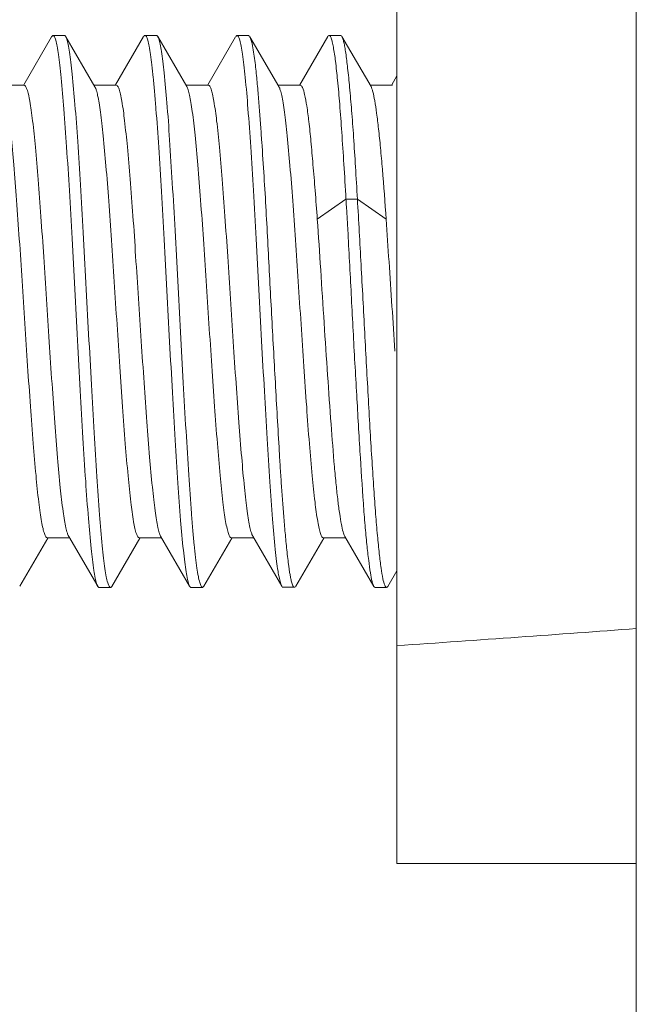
# Model space of a CAD drawing. Header units: centimetres. Extents: x -30 to 30, y -51 to 55.
# Tile 52 of 78: x 4.014 to 4.238, y 3.876 to 4.233. Entities that reach past the tile are written whole.
import ezdxf

# ---------------------------------------------------------------- set-up
doc = ezdxf.new("R2010")
doc.units = ezdxf.units.CM
doc.header["$MEASUREMENT"] = 0
doc.layers.add('06___PRT_ALL_SURFS', color=7, linetype='Continuous')

msp = doc.modelspace()

# ---------------------------------------------------------------- linework, layer by layer
at = {"layer": '06___PRT_ALL_SURFS', "lineweight": 9}
for points in [[(4.23764, 3.35256), (4.23764, 3.35256), (4.23764, 4.34364), (4.23764, 4.34364)], [(4.15098, 4.32697), (4.15098, 4.32697), (4.15098, 3.92697), (4.15098, 3.92697)], [(4.03058, 4.22691), (4.03058, 4.22691), (4.02642, 4.22691), (4.02642, 4.22691)], [(4.06389, 4.22698), (4.06389, 4.22698), (4.05972, 4.22698), (4.05972, 4.22698)], [(4.09723, 4.22689), (4.09723, 4.22689), (4.09306, 4.22689), (4.09306, 4.22689)], [(4.13058, 4.22696), (4.13058, 4.22696), (4.12642, 4.22696), (4.12642, 4.22696)], [(4.02592, 4.22648), (4.02592, 4.22648), (4.0158, 4.20906), (4.0158, 4.20906)], [(4.04158, 4.2084), (4.04158, 4.2084), (4.03107, 4.22649), (4.03107, 4.22649)], [(4.05925, 4.22657), (4.05925, 4.22657), (4.0491, 4.20907), (4.0491, 4.20907)], [(4.07487, 4.20846), (4.07487, 4.20846), (4.06436, 4.22656), (4.06436, 4.22656)], [(4.09256, 4.22646), (4.09256, 4.22646), (4.08246, 4.20906), (4.08246, 4.20906)], [(4.10821, 4.20841), (4.10821, 4.20841), (4.09772, 4.22646), (4.09772, 4.22646)], [(4.12593, 4.22654), (4.12593, 4.22654), (4.11578, 4.20906), (4.11578, 4.20906)], [(4.14158, 4.20843), (4.14158, 4.20843), (4.13106, 4.22655), (4.13106, 4.22655)], [(4.15098, 4.2123), (4.15098, 4.2123), (4.1491, 4.20907), (4.1491, 4.20907)], [(4.00792, 4.20894), (4.00792, 4.20894), (4.016, 4.20894), (4.016, 4.20894)], [(4.04126, 4.20894), (4.04126, 4.20894), (4.04932, 4.20894), (4.04932, 4.20894)], [(4.07459, 4.20894), (4.07459, 4.20894), (4.08268, 4.20894), (4.08268, 4.20894)], [(4.1079, 4.20894), (4.1079, 4.20894), (4.11598, 4.20894), (4.11598, 4.20894)], [(4.14128, 4.20894), (4.14128, 4.20894), (4.14933, 4.20894), (4.14933, 4.20894)], [(4.12212, 4.16036), (4.12212, 4.16036), (4.1325, 4.16768), (4.1325, 4.16768)], [(4.13252, 4.16768), (4.13252, 4.16768), (4.13665, 4.16768), (4.13665, 4.16768)], [(4.13666, 4.16769), (4.13666, 4.16769), (4.14706, 4.16036), (4.14706, 4.16036)], [(4.1481, 4.14498), (4.14776, 4.15011), (4.14742, 4.15524), (4.14706, 4.16036)], [(4.15024, 4.11261), (4.14954, 4.1234), (4.14883, 4.1342), (4.1481, 4.14498)], [(4.01438, 4.02744), (4.01438, 4.02744), (4.0245, 4.04489), (4.0245, 4.04489)], [(4.0243, 4.045), (4.0243, 4.045), (4.03238, 4.045), (4.03238, 4.045)], [(4.0321, 4.04548), (4.0321, 4.04548), (4.0426, 4.0274), (4.0426, 4.0274)], [(4.05764, 4.045), (4.05764, 4.045), (4.0657, 4.045), (4.0657, 4.045)], [(4.06538, 4.04554), (4.06538, 4.04554), (4.0759, 4.02744), (4.0759, 4.02744)], [(4.08104, 4.02744), (4.08104, 4.02744), (4.09117, 4.04489), (4.09117, 4.04489)], [(4.09096, 4.045), (4.09096, 4.045), (4.09906, 4.045), (4.09906, 4.045)], [(4.09877, 4.04551), (4.09877, 4.04551), (4.10925, 4.02747), (4.10925, 4.02747)], [(4.12429, 4.045), (4.12429, 4.045), (4.13236, 4.045), (4.13236, 4.045)], [(4.13208, 4.04549), (4.13208, 4.04549), (4.14259, 4.02737), (4.14259, 4.02737)], [(4.04772, 4.02738), (4.04772, 4.02738), (4.05787, 4.04488), (4.05787, 4.04488)], [(4.1144, 4.02746), (4.1144, 4.02746), (4.12452, 4.04488), (4.12452, 4.04488)], [(4.1477, 4.02738), (4.1477, 4.02738), (4.15098, 4.03303), (4.15098, 4.03303)], [(4.04308, 4.02698), (4.04308, 4.02698), (4.04725, 4.02698), (4.04725, 4.02698)], [(4.07638, 4.02702), (4.07638, 4.02702), (4.08054, 4.02702), (4.08054, 4.02702)], [(4.10974, 4.02704), (4.10974, 4.02704), (4.11391, 4.02704), (4.11391, 4.02704)], [(4.14306, 4.02696), (4.14306, 4.02696), (4.14723, 4.02696), (4.14723, 4.02696)], [(4.15098, 4.00589), (4.18063, 4.00793), (4.20952, 4.01), (4.23765, 4.0121)], [(4.23764, 3.92697), (4.23764, 3.92697), (4.15098, 3.92697), (4.15098, 3.92697)]]:
    msp.add_open_spline(points, degree=3, dxfattribs=at)
for points, knots in [([(4.02642, 4.22692), (4.02638, 4.22692), (4.02634, 4.22692), (4.0263, 4.2269), (4.02613, 4.22683), (4.02602, 4.22666), (4.02592, 4.2265)], [0, 0, 0, 0, 0.5, 0.5, 0.5, 1, 1, 1, 1]), ([(4.0422, 4.02838), (4.04199, 4.02903), (4.04184, 4.02969), (4.0417, 4.03035), (4.04152, 4.03128), (4.04136, 4.0322), (4.04121, 4.03314), (4.0408, 4.03576), (4.0405, 4.0384), (4.04022, 4.04105), (4.03985, 4.04468), (4.03953, 4.04832), (4.03924, 4.05195), (4.03888, 4.05646), (4.03856, 4.06098), (4.03825, 4.0655), (4.0379, 4.07072), (4.03758, 4.07593), (4.03727, 4.08115), (4.03692, 4.08688), (4.0366, 4.09261), (4.03628, 4.09834), (4.03594, 4.10439), (4.03562, 4.11044), (4.0353, 4.1165), (4.03496, 4.12268), (4.03464, 4.12886), (4.03431, 4.13505), (4.03398, 4.14114), (4.03366, 4.14724), (4.03332, 4.15334), (4.033, 4.15914), (4.03268, 4.16493), (4.03234, 4.17073), (4.03202, 4.17601), (4.0317, 4.1813), (4.03135, 4.18658), (4.03105, 4.19116), (4.03072, 4.19576), (4.03036, 4.20034), (4.03007, 4.2041), (4.02976, 4.20786), (4.02938, 4.21162), (4.02923, 4.21315), (4.02906, 4.21468), (4.02888, 4.2162), (4.02874, 4.21748), (4.02858, 4.21876), (4.0284, 4.22003), (4.02825, 4.22104), (4.02809, 4.22205), (4.0279, 4.22305), (4.02776, 4.22377), (4.02762, 4.22449), (4.02741, 4.22521), (4.02734, 4.22546), (4.02725, 4.22572), (4.02716, 4.22596), (4.0271, 4.22614), (4.02702, 4.22631), (4.02692, 4.2265), (4.0268, 4.2267), (4.02664, 4.22692), (4.02642, 4.22692)], [0, 0, 0, 0, 0.047619, 0.047619, 0.047619, 0.095238, 0.095238, 0.095238, 0.142857, 0.142857, 0.142857, 0.190476, 0.190476, 0.190476, 0.238095, 0.238095, 0.238095, 0.285714, 0.285714, 0.285714, 0.333333, 0.333333, 0.333333, 0.380952, 0.380952, 0.380952, 0.428571, 0.428571, 0.428571, 0.47619, 0.47619, 0.47619, 0.52381, 0.52381, 0.52381, 0.571429, 0.571429, 0.571429, 0.619048, 0.619048, 0.619048, 0.666667, 0.666667, 0.666667, 0.714286, 0.714286, 0.714286, 0.761905, 0.761905, 0.761905, 0.809524, 0.809524, 0.809524, 0.857143, 0.857143, 0.857143, 0.904762, 0.904762, 0.904762, 0.952381, 0.952381, 0.952381, 1, 1, 1, 1]), ([(4.03055, 4.22691), (4.0306, 4.22691), (4.03064, 4.2269), (4.03068, 4.22688), (4.03085, 4.22682), (4.03096, 4.22665), (4.03106, 4.22649)], [0, 0, 0, 0, 0.5, 0.5, 0.5, 1, 1, 1, 1]), ([(4.05973, 4.22699), (4.05969, 4.22699), (4.05965, 4.22698), (4.05961, 4.22696), (4.05945, 4.2269), (4.05935, 4.22674), (4.05926, 4.22658)], [0, 0, 0, 0, 0.5, 0.5, 0.5, 1, 1, 1, 1]), ([(4.07561, 4.02809), (4.0754, 4.02868), (4.07524, 4.0293), (4.07511, 4.02992), (4.07492, 4.03082), (4.07476, 4.03172), (4.07462, 4.03262), (4.07443, 4.0338), (4.07427, 4.03498), (4.07412, 4.03616), (4.07394, 4.0376), (4.07378, 4.03904), (4.07362, 4.04048), (4.07324, 4.04408), (4.07292, 4.04769), (4.07263, 4.0513), (4.07227, 4.05576), (4.07194, 4.06024), (4.07164, 4.06471), (4.07128, 4.06992), (4.07096, 4.07514), (4.07064, 4.08034), (4.0703, 4.08611), (4.06997, 4.09187), (4.06965, 4.09764), (4.06932, 4.10374), (4.06898, 4.10984), (4.06866, 4.11594), (4.06833, 4.12216), (4.068, 4.12838), (4.06767, 4.1346), (4.06734, 4.14073), (4.06701, 4.14686), (4.06668, 4.15298), (4.06636, 4.15881), (4.06602, 4.16464), (4.06568, 4.17047), (4.06537, 4.1758), (4.06504, 4.18114), (4.06469, 4.18648), (4.06438, 4.19112), (4.06406, 4.19577), (4.0637, 4.20042), (4.06354, 4.20242), (4.06338, 4.20442), (4.0632, 4.20642), (4.06305, 4.20819), (4.06288, 4.20996), (4.0627, 4.21172), (4.06255, 4.21324), (4.06239, 4.21476), (4.06221, 4.21628), (4.06206, 4.21754), (4.0619, 4.2188), (4.06171, 4.22006), (4.06156, 4.22106), (4.0614, 4.22206), (4.06122, 4.22305), (4.06108, 4.22378), (4.06093, 4.2245), (4.06072, 4.22522), (4.06064, 4.22548), (4.06056, 4.22574), (4.06047, 4.22599), (4.0604, 4.22618), (4.06033, 4.22635), (4.06022, 4.22654), (4.06011, 4.22676), (4.05995, 4.22699), (4.05973, 4.22699)], [0, 0, 0, 0, 0.043478, 0.043478, 0.043478, 0.086957, 0.086957, 0.086957, 0.130435, 0.130435, 0.130435, 0.173913, 0.173913, 0.173913, 0.217391, 0.217391, 0.217391, 0.26087, 0.26087, 0.26087, 0.304348, 0.304348, 0.304348, 0.347826, 0.347826, 0.347826, 0.391304, 0.391304, 0.391304, 0.434783, 0.434783, 0.434783, 0.478261, 0.478261, 0.478261, 0.521739, 0.521739, 0.521739, 0.565217, 0.565217, 0.565217, 0.608696, 0.608696, 0.608696, 0.652174, 0.652174, 0.652174, 0.695652, 0.695652, 0.695652, 0.73913, 0.73913, 0.73913, 0.782609, 0.782609, 0.782609, 0.826087, 0.826087, 0.826087, 0.869565, 0.869565, 0.869565, 0.913043, 0.913043, 0.913043, 0.956522, 0.956522, 0.956522, 1, 1, 1, 1]), ([(4.06388, 4.22698), (4.06392, 4.22698), (4.06396, 4.22696), (4.064, 4.22695), (4.06416, 4.22688), (4.06426, 4.22672), (4.06435, 4.22656)], [0, 0, 0, 0, 0.5, 0.5, 0.5, 1, 1, 1, 1]), ([(4.09307, 4.2269), (4.09302, 4.2269), (4.09298, 4.22689), (4.09294, 4.22688), (4.09278, 4.2268), (4.09266, 4.22663), (4.09257, 4.22648)], [0, 0, 0, 0, 0.5, 0.5, 0.5, 1, 1, 1, 1]), ([(4.1089, 4.02831), (4.10869, 4.02892), (4.10854, 4.02956), (4.1084, 4.03019), (4.10821, 4.0311), (4.10805, 4.032), (4.1079, 4.03291), (4.10772, 4.03408), (4.10756, 4.03526), (4.10741, 4.03644), (4.10723, 4.03788), (4.10707, 4.03933), (4.10692, 4.04078), (4.10654, 4.04442), (4.10622, 4.04807), (4.10593, 4.05172), (4.10556, 4.05623), (4.10524, 4.06074), (4.10494, 4.06525), (4.10458, 4.07046), (4.10426, 4.07567), (4.10395, 4.08088), (4.1036, 4.08662), (4.10328, 4.09235), (4.10296, 4.09809), (4.10262, 4.10417), (4.1023, 4.11025), (4.10197, 4.11634), (4.10164, 4.12254), (4.10131, 4.12876), (4.10098, 4.13496), (4.10066, 4.14108), (4.10033, 4.1472), (4.09999, 4.15332), (4.09967, 4.15912), (4.09934, 4.16493), (4.099, 4.17074), (4.09869, 4.17602), (4.09836, 4.18131), (4.09802, 4.1866), (4.09771, 4.19122), (4.09738, 4.19582), (4.09702, 4.20044), (4.09673, 4.20422), (4.09641, 4.208), (4.09604, 4.21177), (4.09588, 4.2133), (4.09572, 4.21483), (4.09554, 4.21636), (4.09539, 4.21762), (4.09523, 4.21888), (4.09504, 4.22014), (4.0949, 4.22114), (4.09474, 4.22212), (4.09455, 4.2231), (4.09442, 4.2238), (4.09426, 4.22451), (4.09406, 4.22521), (4.09398, 4.22546), (4.0939, 4.22571), (4.09381, 4.22595), (4.09374, 4.22613), (4.09367, 4.2263), (4.09356, 4.22648), (4.09344, 4.22668), (4.09328, 4.2269), (4.09307, 4.2269)], [0, 0, 0, 0, 0.045455, 0.045455, 0.045455, 0.090909, 0.090909, 0.090909, 0.136364, 0.136364, 0.136364, 0.181818, 0.181818, 0.181818, 0.227273, 0.227273, 0.227273, 0.272727, 0.272727, 0.272727, 0.318182, 0.318182, 0.318182, 0.363636, 0.363636, 0.363636, 0.409091, 0.409091, 0.409091, 0.454545, 0.454545, 0.454545, 0.5, 0.5, 0.5, 0.545455, 0.545455, 0.545455, 0.590909, 0.590909, 0.590909, 0.636364, 0.636364, 0.636364, 0.681818, 0.681818, 0.681818, 0.727273, 0.727273, 0.727273, 0.772727, 0.772727, 0.772727, 0.818182, 0.818182, 0.818182, 0.863636, 0.863636, 0.863636, 0.909091, 0.909091, 0.909091, 0.954545, 0.954545, 0.954545, 1, 1, 1, 1]), ([(4.09719, 4.22689), (4.09723, 4.22689), (4.09727, 4.22688), (4.09731, 4.22686), (4.09748, 4.22679), (4.0976, 4.22662), (4.09769, 4.22646)], [0, 0, 0, 0, 0.5, 0.5, 0.5, 1, 1, 1, 1]), ([(4.12642, 4.22697), (4.12638, 4.22697), (4.12634, 4.22696), (4.1263, 4.22694), (4.12614, 4.22688), (4.12603, 4.2267), (4.12594, 4.22655)], [0, 0, 0, 0, 0.5, 0.5, 0.5, 1, 1, 1, 1]), ([(4.13252, 4.16768), (4.13227, 4.1719), (4.13202, 4.17612), (4.13176, 4.18034), (4.13151, 4.18419), (4.13126, 4.18804), (4.13099, 4.19189), (4.13076, 4.19528), (4.1305, 4.19867), (4.13023, 4.20206), (4.13, 4.20494), (4.12975, 4.20782), (4.12947, 4.2107), (4.12924, 4.21302), (4.129, 4.21533), (4.12871, 4.21764), (4.1285, 4.21936), (4.12826, 4.22107), (4.12794, 4.22276), (4.12783, 4.22338), (4.12771, 4.22399), (4.12756, 4.2246), (4.12746, 4.22504), (4.12734, 4.22548), (4.12718, 4.22592), (4.12713, 4.22608), (4.12706, 4.22623), (4.127, 4.22638), (4.12694, 4.22649), (4.12688, 4.2266), (4.1268, 4.22671), (4.12671, 4.22684), (4.12658, 4.22697), (4.12642, 4.22697)], [0, 0, 0, 0, 0.090909, 0.090909, 0.090909, 0.181818, 0.181818, 0.181818, 0.272727, 0.272727, 0.272727, 0.363636, 0.363636, 0.363636, 0.454545, 0.454545, 0.454545, 0.545455, 0.545455, 0.545455, 0.636364, 0.636364, 0.636364, 0.727273, 0.727273, 0.727273, 0.818182, 0.818182, 0.818182, 0.909091, 0.909091, 0.909091, 1, 1, 1, 1]), ([(4.13057, 4.22696), (4.13062, 4.22696), (4.13066, 4.22695), (4.1307, 4.22694), (4.13086, 4.22687), (4.13097, 4.2267), (4.13106, 4.22655)], [0, 0, 0, 0, 0.5, 0.5, 0.5, 1, 1, 1, 1]), ([(4.03106, 4.22649), (4.03109, 4.22644), (4.03112, 4.22638), (4.03114, 4.22632), (4.03126, 4.22611), (4.03134, 4.22588), (4.03142, 4.22566)], [0, 0, 0, 0, 0.5, 0.5, 0.5, 1, 1, 1, 1]), ([(4.03142, 4.22566), (4.03164, 4.22503), (4.03178, 4.22438), (4.03192, 4.22374), (4.03211, 4.22281), (4.03226, 4.22188), (4.0324, 4.22094), (4.03258, 4.21974), (4.03274, 4.21853), (4.03288, 4.21732), (4.03306, 4.21586), (4.03322, 4.2144), (4.03337, 4.21293), (4.03374, 4.20929), (4.03406, 4.20564), (4.03436, 4.202), (4.03473, 4.1975), (4.03506, 4.193), (4.03538, 4.18851), (4.03574, 4.18328), (4.03606, 4.17806), (4.03636, 4.17284), (4.0367, 4.16708), (4.03701, 4.16132), (4.03732, 4.15556), (4.03765, 4.14948), (4.03798, 4.14339), (4.03831, 4.13731), (4.03865, 4.13111), (4.039, 4.12491), (4.03933, 4.11871), (4.03966, 4.1126), (4.03999, 4.1065), (4.04032, 4.10039), (4.04063, 4.0946), (4.04094, 4.0888), (4.04128, 4.08302), (4.04158, 4.07772), (4.04191, 4.07243), (4.04227, 4.06714), (4.04258, 4.06252), (4.04292, 4.0579), (4.04328, 4.0533), (4.04358, 4.04954), (4.0439, 4.0458), (4.04428, 4.04205), (4.04442, 4.04054), (4.04458, 4.03904), (4.04475, 4.03754), (4.0449, 4.03629), (4.04506, 4.03504), (4.04524, 4.0338), (4.04538, 4.03281), (4.04554, 4.03183), (4.04572, 4.03085), (4.04586, 4.03014), (4.04602, 4.02942), (4.04622, 4.02872), (4.0463, 4.02846), (4.04638, 4.0282), (4.04648, 4.02796), (4.04655, 4.02778), (4.04662, 4.02761), (4.04673, 4.02742), (4.04685, 4.02721), (4.04702, 4.02698), (4.04724, 4.02698)], [0, 0, 0, 0, 0.045455, 0.045455, 0.045455, 0.090909, 0.090909, 0.090909, 0.136364, 0.136364, 0.136364, 0.181818, 0.181818, 0.181818, 0.227273, 0.227273, 0.227273, 0.272727, 0.272727, 0.272727, 0.318182, 0.318182, 0.318182, 0.363636, 0.363636, 0.363636, 0.409091, 0.409091, 0.409091, 0.454545, 0.454545, 0.454545, 0.5, 0.5, 0.5, 0.545455, 0.545455, 0.545455, 0.590909, 0.590909, 0.590909, 0.636364, 0.636364, 0.636364, 0.681818, 0.681818, 0.681818, 0.727273, 0.727273, 0.727273, 0.772727, 0.772727, 0.772727, 0.818182, 0.818182, 0.818182, 0.863636, 0.863636, 0.863636, 0.909091, 0.909091, 0.909091, 0.954545, 0.954545, 0.954545, 1, 1, 1, 1]), ([(4.06435, 4.22656), (4.06438, 4.22651), (4.06441, 4.22646), (4.06444, 4.2264), (4.06454, 4.22619), (4.06462, 4.22597), (4.06469, 4.22574)], [0, 0, 0, 0, 0.5, 0.5, 0.5, 1, 1, 1, 1]), ([(4.06469, 4.22574), (4.06489, 4.22513), (4.06504, 4.2245), (4.06517, 4.22386), (4.06536, 4.22297), (4.06552, 4.22206), (4.06566, 4.22116), (4.06585, 4.22), (4.06601, 4.21883), (4.06616, 4.21766), (4.06635, 4.21624), (4.06652, 4.21481), (4.06667, 4.21338), (4.06706, 4.2098), (4.06739, 4.2062), (4.06768, 4.2026), (4.06804, 4.19812), (4.06835, 4.19362), (4.06865, 4.18913), (4.06899, 4.18392), (4.06931, 4.17872), (4.06962, 4.17351), (4.06996, 4.16778), (4.0703, 4.16205), (4.07063, 4.15632), (4.07098, 4.15025), (4.07132, 4.14418), (4.07164, 4.1381), (4.07197, 4.1319), (4.07228, 4.12569), (4.0726, 4.11949), (4.07292, 4.11337), (4.07324, 4.10726), (4.07358, 4.10114), (4.0739, 4.09531), (4.07424, 4.08949), (4.07459, 4.08366), (4.07491, 4.07834), (4.07525, 4.07301), (4.0756, 4.06769), (4.0759, 4.06306), (4.07621, 4.05844), (4.07656, 4.05382), (4.07672, 4.05182), (4.07688, 4.04982), (4.07704, 4.04782), (4.0772, 4.04604), (4.07736, 4.04426), (4.07754, 4.04249), (4.07769, 4.04095), (4.07786, 4.03941), (4.07804, 4.03788), (4.07819, 4.03659), (4.07836, 4.0353), (4.07854, 4.03402), (4.0787, 4.033), (4.07886, 4.03198), (4.07906, 4.03097), (4.0792, 4.03023), (4.07935, 4.0295), (4.07956, 4.02877), (4.07963, 4.02851), (4.07971, 4.02824), (4.0798, 4.028), (4.07987, 4.02782), (4.07994, 4.02764), (4.08004, 4.02746), (4.08016, 4.02725), (4.0803, 4.02702), (4.08052, 4.02702)], [0, 0, 0, 0, 0.043478, 0.043478, 0.043478, 0.086957, 0.086957, 0.086957, 0.130435, 0.130435, 0.130435, 0.173913, 0.173913, 0.173913, 0.217391, 0.217391, 0.217391, 0.26087, 0.26087, 0.26087, 0.304348, 0.304348, 0.304348, 0.347826, 0.347826, 0.347826, 0.391304, 0.391304, 0.391304, 0.434783, 0.434783, 0.434783, 0.478261, 0.478261, 0.478261, 0.521739, 0.521739, 0.521739, 0.565217, 0.565217, 0.565217, 0.608696, 0.608696, 0.608696, 0.652174, 0.652174, 0.652174, 0.695652, 0.695652, 0.695652, 0.73913, 0.73913, 0.73913, 0.782609, 0.782609, 0.782609, 0.826087, 0.826087, 0.826087, 0.869565, 0.869565, 0.869565, 0.913043, 0.913043, 0.913043, 0.956522, 0.956522, 0.956522, 1, 1, 1, 1]), ([(4.09769, 4.22646), (4.09772, 4.2264), (4.09776, 4.22634), (4.09779, 4.22627), (4.09791, 4.22602), (4.098, 4.22576), (4.09809, 4.2255)], [0, 0, 0, 0, 0.5, 0.5, 0.5, 1, 1, 1, 1]), ([(4.09809, 4.2255), (4.09842, 4.22452), (4.09863, 4.2235), (4.09882, 4.22248), (4.099, 4.22145), (4.09916, 4.22042), (4.09931, 4.2194), (4.0996, 4.21734), (4.09983, 4.21527), (4.10004, 4.2132), (4.10024, 4.21114), (4.10043, 4.20907), (4.10061, 4.207), (4.10079, 4.20493), (4.10096, 4.20286), (4.10112, 4.20078), (4.10128, 4.19871), (4.10143, 4.19664), (4.10158, 4.19456), (4.10174, 4.1925), (4.10188, 4.19042), (4.10202, 4.18835), (4.10231, 4.1842), (4.10258, 4.18006), (4.10284, 4.1759), (4.1031, 4.17176), (4.10335, 4.16761), (4.10358, 4.16346), (4.10382, 4.15931), (4.10404, 4.15516), (4.10426, 4.15101), (4.10448, 4.14686), (4.10469, 4.14271), (4.10491, 4.13856), (4.10513, 4.1344), (4.10535, 4.13026), (4.10557, 4.1261), (4.1058, 4.12196), (4.10602, 4.1178), (4.10625, 4.11366), (4.10648, 4.1095), (4.10671, 4.10536), (4.10694, 4.1012), (4.10718, 4.09706), (4.10741, 4.0929), (4.10764, 4.08876), (4.10788, 4.08461), (4.10811, 4.08046), (4.10836, 4.07631), (4.10848, 4.07424), (4.10861, 4.07216), (4.10874, 4.07008), (4.10888, 4.06801), (4.10901, 4.06594), (4.10915, 4.06386), (4.10929, 4.06179), (4.10944, 4.05972), (4.1096, 4.05764), (4.10975, 4.05558), (4.10991, 4.0535), (4.11008, 4.05143), (4.11017, 4.0504), (4.11026, 4.04936), (4.11035, 4.04832), (4.11044, 4.04729), (4.11053, 4.04626), (4.11063, 4.04522), (4.11073, 4.04419), (4.11083, 4.04315), (4.11094, 4.04212), (4.11104, 4.04108), (4.11115, 4.04005), (4.11126, 4.03902), (4.11138, 4.03799), (4.1115, 4.03696), (4.11163, 4.03592), (4.1117, 4.03541), (4.11176, 4.0349), (4.11184, 4.03438), (4.11191, 4.03386), (4.11198, 4.03335), (4.11206, 4.03284), (4.11214, 4.03232), (4.11222, 4.03181), (4.11232, 4.0313), (4.11241, 4.03079), (4.11251, 4.03028), (4.11262, 4.02977), (4.11268, 4.02952), (4.11274, 4.02926), (4.11281, 4.02902), (4.11288, 4.02876), (4.11295, 4.02851), (4.11303, 4.02827), (4.11311, 4.02803), (4.1132, 4.0278), (4.11333, 4.02755), (4.11346, 4.0273), (4.11363, 4.02704), (4.11388, 4.02704)], [0, 0, 0, 0, 0.030303, 0.030303, 0.030303, 0.060606, 0.060606, 0.060606, 0.090909, 0.090909, 0.090909, 0.121212, 0.121212, 0.121212, 0.151515, 0.151515, 0.151515, 0.181818, 0.181818, 0.181818, 0.212121, 0.212121, 0.212121, 0.242424, 0.242424, 0.242424, 0.272727, 0.272727, 0.272727, 0.30303, 0.30303, 0.30303, 0.333333, 0.333333, 0.333333, 0.363636, 0.363636, 0.363636, 0.393939, 0.393939, 0.393939, 0.424242, 0.424242, 0.424242, 0.454545, 0.454545, 0.454545, 0.484848, 0.484848, 0.484848, 0.515152, 0.515152, 0.515152, 0.545455, 0.545455, 0.545455, 0.575758, 0.575758, 0.575758, 0.606061, 0.606061, 0.606061, 0.636364, 0.636364, 0.636364, 0.666667, 0.666667, 0.666667, 0.69697, 0.69697, 0.69697, 0.727273, 0.727273, 0.727273, 0.757576, 0.757576, 0.757576, 0.787879, 0.787879, 0.787879, 0.818182, 0.818182, 0.818182, 0.848485, 0.848485, 0.848485, 0.878788, 0.878788, 0.878788, 0.909091, 0.909091, 0.909091, 0.939394, 0.939394, 0.939394, 0.969697, 0.969697, 0.969697, 1, 1, 1, 1]), ([(4.13106, 4.22655), (4.13121, 4.22629), (4.13131, 4.226), (4.1314, 4.22572), (4.13154, 4.2253), (4.13165, 4.22487), (4.13175, 4.22444), (4.13188, 4.22387), (4.13199, 4.2233), (4.13209, 4.22272), (4.13221, 4.22202), (4.13232, 4.2213), (4.13243, 4.2206), (4.1327, 4.21878), (4.13292, 4.21696), (4.13312, 4.21514), (4.13338, 4.21282), (4.13361, 4.2105), (4.13383, 4.20818), (4.13409, 4.2054), (4.13433, 4.20262), (4.13456, 4.19983), (4.13481, 4.19662), (4.13505, 4.1934), (4.13527, 4.19018), (4.13552, 4.18658), (4.13574, 4.18298), (4.13596, 4.17938), (4.13619, 4.17548), (4.13642, 4.17158), (4.13664, 4.16768)], [0, 0, 0, 0, 0.1, 0.1, 0.1, 0.2, 0.2, 0.2, 0.3, 0.3, 0.3, 0.4, 0.4, 0.4, 0.5, 0.5, 0.5, 0.6, 0.6, 0.6, 0.7, 0.7, 0.7, 0.8, 0.8, 0.8, 0.9, 0.9, 0.9, 1, 1, 1, 1]), ([(4.0082, 4.20846), (4.00842, 4.20809), (4.00856, 4.20768), (4.00869, 4.20726), (4.00888, 4.20662), (4.00904, 4.20598), (4.00918, 4.20534), (4.00938, 4.20447), (4.00954, 4.20359), (4.00969, 4.20272), (4.00988, 4.20162), (4.01004, 4.20051), (4.0102, 4.19941), (4.01061, 4.19658), (4.01094, 4.19373), (4.01124, 4.19088), (4.01161, 4.18728), (4.01193, 4.18367), (4.01222, 4.18006), (4.01258, 4.17582), (4.0129, 4.17158), (4.01321, 4.16734), (4.01356, 4.16262), (4.0139, 4.1579), (4.01422, 4.15318), (4.01458, 4.14814), (4.01493, 4.14311), (4.01526, 4.13807), (4.0156, 4.1329), (4.01592, 4.12774), (4.01625, 4.12257), (4.01657, 4.11745), (4.01689, 4.11234), (4.01723, 4.10722), (4.01756, 4.10234), (4.0179, 4.09746), (4.01826, 4.09258), (4.01858, 4.08812), (4.01892, 4.08365), (4.01928, 4.07918), (4.01959, 4.07528), (4.01992, 4.07138), (4.02027, 4.06749), (4.02056, 4.0643), (4.02087, 4.0611), (4.02125, 4.05792), (4.0214, 4.05663), (4.02157, 4.05534), (4.02176, 4.05406), (4.02191, 4.05298), (4.02208, 4.05191), (4.02228, 4.05084), (4.02243, 4.04999), (4.0226, 4.04914), (4.0228, 4.0483), (4.02294, 4.04769), (4.0231, 4.04708), (4.02331, 4.04648), (4.02338, 4.04626), (4.02347, 4.04604), (4.02356, 4.04584), (4.02363, 4.04568), (4.0237, 4.04553), (4.02381, 4.04538), (4.02393, 4.0452), (4.0241, 4.04501), (4.0243, 4.045)], [0, 0, 0, 0, 0.045455, 0.045455, 0.045455, 0.090909, 0.090909, 0.090909, 0.136364, 0.136364, 0.136364, 0.181818, 0.181818, 0.181818, 0.227273, 0.227273, 0.227273, 0.272727, 0.272727, 0.272727, 0.318182, 0.318182, 0.318182, 0.363636, 0.363636, 0.363636, 0.409091, 0.409091, 0.409091, 0.454545, 0.454545, 0.454545, 0.5, 0.5, 0.5, 0.545455, 0.545455, 0.545455, 0.590909, 0.590909, 0.590909, 0.636364, 0.636364, 0.636364, 0.681818, 0.681818, 0.681818, 0.727273, 0.727273, 0.727273, 0.772727, 0.772727, 0.772727, 0.818182, 0.818182, 0.818182, 0.863636, 0.863636, 0.863636, 0.909091, 0.909091, 0.909091, 0.954545, 0.954545, 0.954545, 1, 1, 1, 1]), ([(4.0321, 4.04548), (4.03188, 4.04586), (4.03174, 4.04627), (4.03161, 4.04668), (4.03142, 4.04732), (4.03126, 4.04796), (4.03111, 4.04861), (4.03092, 4.04948), (4.03076, 4.05036), (4.0306, 4.05124), (4.03042, 4.05234), (4.03024, 4.05344), (4.03008, 4.05454), (4.02968, 4.05738), (4.02935, 4.06022), (4.02906, 4.06308), (4.02869, 4.06668), (4.02838, 4.07029), (4.02808, 4.0739), (4.02773, 4.07814), (4.0274, 4.08238), (4.02709, 4.08662), (4.02674, 4.09134), (4.02639, 4.09607), (4.02606, 4.10079), (4.0257, 4.10583), (4.02536, 4.11086), (4.02504, 4.1159), (4.0247, 4.12107), (4.02438, 4.12624), (4.02406, 4.13141), (4.02374, 4.13652), (4.02341, 4.14164), (4.02306, 4.14676), (4.02274, 4.15164), (4.02239, 4.15652), (4.02203, 4.16139), (4.0217, 4.16586), (4.02136, 4.17033), (4.02102, 4.1748), (4.0207, 4.1787), (4.02039, 4.18259), (4.02004, 4.18649), (4.01974, 4.18968), (4.01943, 4.19286), (4.01904, 4.19604), (4.01888, 4.19734), (4.01872, 4.19862), (4.01853, 4.19991), (4.01837, 4.20098), (4.0182, 4.20206), (4.01801, 4.20312), (4.01786, 4.20397), (4.01769, 4.20482), (4.0175, 4.20565), (4.01735, 4.20626), (4.0172, 4.20688), (4.01699, 4.20748), (4.01691, 4.20769), (4.01683, 4.20791), (4.01674, 4.20812), (4.01667, 4.20827), (4.0166, 4.20842), (4.01649, 4.20858), (4.01637, 4.20876), (4.0162, 4.20894), (4.016, 4.20894)], [0, 0, 0, 0, 0.045455, 0.045455, 0.045455, 0.090909, 0.090909, 0.090909, 0.136364, 0.136364, 0.136364, 0.181818, 0.181818, 0.181818, 0.227273, 0.227273, 0.227273, 0.272727, 0.272727, 0.272727, 0.318182, 0.318182, 0.318182, 0.363636, 0.363636, 0.363636, 0.409091, 0.409091, 0.409091, 0.454545, 0.454545, 0.454545, 0.5, 0.5, 0.5, 0.545455, 0.545455, 0.545455, 0.590909, 0.590909, 0.590909, 0.636364, 0.636364, 0.636364, 0.681818, 0.681818, 0.681818, 0.727273, 0.727273, 0.727273, 0.772727, 0.772727, 0.772727, 0.818182, 0.818182, 0.818182, 0.863636, 0.863636, 0.863636, 0.909091, 0.909091, 0.909091, 0.954545, 0.954545, 0.954545, 1, 1, 1, 1]), ([(4.04158, 4.2084), (4.04181, 4.208), (4.04196, 4.20757), (4.0421, 4.20714), (4.04229, 4.20649), (4.04245, 4.20583), (4.04259, 4.20517), (4.04278, 4.20428), (4.04294, 4.20339), (4.04308, 4.2025), (4.04326, 4.20138), (4.04342, 4.20027), (4.04357, 4.19915), (4.04374, 4.19782), (4.0439, 4.1965), (4.04406, 4.19516), (4.04424, 4.19363), (4.0444, 4.1921), (4.04456, 4.19056), (4.04494, 4.18695), (4.04528, 4.18333), (4.04559, 4.17971), (4.04596, 4.17547), (4.0463, 4.17122), (4.0466, 4.16698), (4.04695, 4.16226), (4.04726, 4.15753), (4.04758, 4.15281), (4.04791, 4.14778), (4.04824, 4.14275), (4.04858, 4.13772), (4.04892, 4.13257), (4.04927, 4.12742), (4.04961, 4.12226), (4.04995, 4.11716), (4.05028, 4.11206), (4.05062, 4.10696), (4.05094, 4.1021), (4.05125, 4.09724), (4.05159, 4.09237), (4.0519, 4.08792), (4.05223, 4.08347), (4.05259, 4.07902), (4.0529, 4.07514), (4.05324, 4.07126), (4.05362, 4.06738), (4.05393, 4.0642), (4.05426, 4.06103), (4.05463, 4.05786), (4.0549, 4.0555), (4.0552, 4.05315), (4.0556, 4.05081), (4.05575, 4.04996), (4.05591, 4.04912), (4.0561, 4.04829), (4.05624, 4.04768), (4.05639, 4.04707), (4.0566, 4.04647), (4.05668, 4.04626), (4.05677, 4.04604), (4.05686, 4.04583), (4.05694, 4.04568), (4.05701, 4.04552), (4.05712, 4.04538), (4.05725, 4.04519), (4.05743, 4.04501), (4.05764, 4.045)], [0, 0, 0, 0, 0.045455, 0.045455, 0.045455, 0.090909, 0.090909, 0.090909, 0.136364, 0.136364, 0.136364, 0.181818, 0.181818, 0.181818, 0.227273, 0.227273, 0.227273, 0.272727, 0.272727, 0.272727, 0.318182, 0.318182, 0.318182, 0.363636, 0.363636, 0.363636, 0.409091, 0.409091, 0.409091, 0.454545, 0.454545, 0.454545, 0.5, 0.5, 0.5, 0.545455, 0.545455, 0.545455, 0.590909, 0.590909, 0.590909, 0.636364, 0.636364, 0.636364, 0.681818, 0.681818, 0.681818, 0.727273, 0.727273, 0.727273, 0.772727, 0.772727, 0.772727, 0.818182, 0.818182, 0.818182, 0.863636, 0.863636, 0.863636, 0.909091, 0.909091, 0.909091, 0.954545, 0.954545, 0.954545, 1, 1, 1, 1]), ([(4.06538, 4.04554), (4.06515, 4.04594), (4.065, 4.04636), (4.06487, 4.0468), (4.06467, 4.04745), (4.06452, 4.0481), (4.06438, 4.04876), (4.06419, 4.04965), (4.06404, 4.05054), (4.06389, 4.05143), (4.06371, 4.05254), (4.06355, 4.05366), (4.0634, 4.05478), (4.06322, 4.0561), (4.06306, 4.05744), (4.0629, 4.05876), (4.06273, 4.0603), (4.06256, 4.06183), (4.0624, 4.06336), (4.06202, 4.06698), (4.06168, 4.0706), (4.06136, 4.07422), (4.061, 4.07846), (4.06067, 4.08271), (4.06036, 4.08696), (4.06002, 4.09168), (4.0597, 4.0964), (4.05939, 4.10113), (4.05906, 4.10616), (4.05872, 4.11119), (4.05838, 4.11622), (4.05804, 4.12138), (4.05769, 4.12653), (4.05735, 4.13169), (4.05701, 4.13679), (4.05668, 4.14189), (4.05635, 4.147), (4.05604, 4.15186), (4.05572, 4.15672), (4.05538, 4.16159), (4.05506, 4.16604), (4.05473, 4.17049), (4.05436, 4.17494), (4.05405, 4.17882), (4.05371, 4.18271), (4.05334, 4.18658), (4.05303, 4.18976), (4.0527, 4.19293), (4.05234, 4.1961), (4.05206, 4.19846), (4.05177, 4.20082), (4.05136, 4.20315), (4.05122, 4.204), (4.05106, 4.20484), (4.05086, 4.20567), (4.05072, 4.20628), (4.05056, 4.20689), (4.05035, 4.20748), (4.05027, 4.2077), (4.05019, 4.20792), (4.05009, 4.20812), (4.05002, 4.20828), (4.04994, 4.20842), (4.04983, 4.20858), (4.0497, 4.20876), (4.04952, 4.20894), (4.04932, 4.20894)], [0, 0, 0, 0, 0.045455, 0.045455, 0.045455, 0.090909, 0.090909, 0.090909, 0.136364, 0.136364, 0.136364, 0.181818, 0.181818, 0.181818, 0.227273, 0.227273, 0.227273, 0.272727, 0.272727, 0.272727, 0.318182, 0.318182, 0.318182, 0.363636, 0.363636, 0.363636, 0.409091, 0.409091, 0.409091, 0.454545, 0.454545, 0.454545, 0.5, 0.5, 0.5, 0.545455, 0.545455, 0.545455, 0.590909, 0.590909, 0.590909, 0.636364, 0.636364, 0.636364, 0.681818, 0.681818, 0.681818, 0.727273, 0.727273, 0.727273, 0.772727, 0.772727, 0.772727, 0.818182, 0.818182, 0.818182, 0.863636, 0.863636, 0.863636, 0.909091, 0.909091, 0.909091, 0.954545, 0.954545, 0.954545, 1, 1, 1, 1]), ([(4.07487, 4.20846), (4.07508, 4.20809), (4.07523, 4.20768), (4.07536, 4.20726), (4.07555, 4.20663), (4.07571, 4.20598), (4.07585, 4.20534), (4.07604, 4.20447), (4.0762, 4.20359), (4.07636, 4.20272), (4.07654, 4.20162), (4.07671, 4.20051), (4.07687, 4.19941), (4.07728, 4.19658), (4.0776, 4.19373), (4.0779, 4.19088), (4.07828, 4.18728), (4.07859, 4.18367), (4.07889, 4.18006), (4.07924, 4.17582), (4.07956, 4.17158), (4.07988, 4.16734), (4.08022, 4.16262), (4.08056, 4.1579), (4.0809, 4.15318), (4.08125, 4.14814), (4.0816, 4.14311), (4.08192, 4.13807), (4.08226, 4.1329), (4.08259, 4.12774), (4.08291, 4.12257), (4.08323, 4.11745), (4.08356, 4.11234), (4.0839, 4.10722), (4.08422, 4.10234), (4.08456, 4.09746), (4.08492, 4.09258), (4.08525, 4.08812), (4.08559, 4.08365), (4.08595, 4.07918), (4.08626, 4.07528), (4.08658, 4.07138), (4.08694, 4.06749), (4.08722, 4.0643), (4.08754, 4.06111), (4.08792, 4.05792), (4.08808, 4.05664), (4.08824, 4.05534), (4.08843, 4.05406), (4.08858, 4.05298), (4.08875, 4.05191), (4.08894, 4.05084), (4.0891, 4.04999), (4.08926, 4.04914), (4.08946, 4.04831), (4.0896, 4.04769), (4.08976, 4.04708), (4.08998, 4.04648), (4.09005, 4.04626), (4.09014, 4.04604), (4.09022, 4.04584), (4.0903, 4.04568), (4.09037, 4.04553), (4.09048, 4.04538), (4.0906, 4.0452), (4.09076, 4.04501), (4.09096, 4.045)], [0, 0, 0, 0, 0.045455, 0.045455, 0.045455, 0.090909, 0.090909, 0.090909, 0.136364, 0.136364, 0.136364, 0.181818, 0.181818, 0.181818, 0.227273, 0.227273, 0.227273, 0.272727, 0.272727, 0.272727, 0.318182, 0.318182, 0.318182, 0.363636, 0.363636, 0.363636, 0.409091, 0.409091, 0.409091, 0.454545, 0.454545, 0.454545, 0.5, 0.5, 0.5, 0.545455, 0.545455, 0.545455, 0.590909, 0.590909, 0.590909, 0.636364, 0.636364, 0.636364, 0.681818, 0.681818, 0.681818, 0.727273, 0.727273, 0.727273, 0.772727, 0.772727, 0.772727, 0.818182, 0.818182, 0.818182, 0.863636, 0.863636, 0.863636, 0.909091, 0.909091, 0.909091, 0.954545, 0.954545, 0.954545, 1, 1, 1, 1]), ([(4.09876, 4.04552), (4.09854, 4.0459), (4.0984, 4.04632), (4.09826, 4.04674), (4.09806, 4.04738), (4.0979, 4.04803), (4.09774, 4.04868), (4.09755, 4.04956), (4.09738, 4.05044), (4.09722, 4.05133), (4.09704, 4.05244), (4.09687, 4.05354), (4.09672, 4.05466), (4.09654, 4.05598), (4.09637, 4.0573), (4.09622, 4.05863), (4.09604, 4.06016), (4.09588, 4.06168), (4.09573, 4.06322), (4.09537, 4.06682), (4.09506, 4.07044), (4.09475, 4.07405), (4.09439, 4.0783), (4.09405, 4.08254), (4.09372, 4.08678), (4.09336, 4.0915), (4.09302, 4.09623), (4.0927, 4.10095), (4.09235, 4.10598), (4.09203, 4.11102), (4.09172, 4.11606), (4.09139, 4.12122), (4.09106, 4.12638), (4.09073, 4.13154), (4.0904, 4.13666), (4.09005, 4.14176), (4.0897, 4.14687), (4.08936, 4.15174), (4.08902, 4.15662), (4.08868, 4.16149), (4.08836, 4.16595), (4.08804, 4.17041), (4.0877, 4.17487), (4.0874, 4.17876), (4.08708, 4.18265), (4.08671, 4.18654), (4.08641, 4.18972), (4.08607, 4.1929), (4.08568, 4.19607), (4.08539, 4.19844), (4.08507, 4.20079), (4.08466, 4.20314), (4.08451, 4.20398), (4.08435, 4.20482), (4.08417, 4.20566), (4.08403, 4.20627), (4.08388, 4.20688), (4.08368, 4.20748), (4.0836, 4.2077), (4.08352, 4.20791), (4.08343, 4.20812), (4.08336, 4.20828), (4.08328, 4.20842), (4.08318, 4.20858), (4.08305, 4.20876), (4.08288, 4.20894), (4.08268, 4.20894)], [0, 0, 0, 0, 0.045455, 0.045455, 0.045455, 0.090909, 0.090909, 0.090909, 0.136364, 0.136364, 0.136364, 0.181818, 0.181818, 0.181818, 0.227273, 0.227273, 0.227273, 0.272727, 0.272727, 0.272727, 0.318182, 0.318182, 0.318182, 0.363636, 0.363636, 0.363636, 0.409091, 0.409091, 0.409091, 0.454545, 0.454545, 0.454545, 0.5, 0.5, 0.5, 0.545455, 0.545455, 0.545455, 0.590909, 0.590909, 0.590909, 0.636364, 0.636364, 0.636364, 0.681818, 0.681818, 0.681818, 0.727273, 0.727273, 0.727273, 0.772727, 0.772727, 0.772727, 0.818182, 0.818182, 0.818182, 0.863636, 0.863636, 0.863636, 0.909091, 0.909091, 0.909091, 0.954545, 0.954545, 0.954545, 1, 1, 1, 1]), ([(4.10822, 4.20841), (4.10844, 4.20802), (4.10859, 4.2076), (4.10872, 4.20717), (4.10893, 4.20652), (4.1091, 4.20587), (4.10924, 4.20521), (4.10944, 4.20433), (4.1096, 4.20344), (4.10976, 4.20255), (4.10994, 4.20144), (4.1101, 4.20033), (4.11025, 4.19922), (4.11043, 4.19789), (4.11059, 4.19656), (4.11074, 4.19524), (4.11091, 4.1937), (4.11107, 4.19218), (4.11122, 4.19064), (4.11159, 4.18703), (4.11192, 4.18342), (4.11223, 4.1798), (4.11259, 4.17556), (4.11294, 4.17131), (4.11326, 4.16707), (4.11362, 4.16235), (4.11395, 4.15762), (4.11426, 4.1529), (4.1146, 4.14787), (4.11492, 4.14284), (4.11524, 4.13781), (4.11557, 4.13265), (4.1159, 4.12749), (4.11624, 4.12234), (4.11658, 4.11723), (4.11693, 4.11213), (4.11728, 4.10702), (4.11761, 4.10216), (4.11794, 4.09729), (4.11828, 4.09242), (4.11859, 4.08797), (4.11891, 4.08351), (4.11926, 4.07906), (4.11956, 4.07517), (4.11988, 4.07128), (4.12026, 4.0674), (4.12057, 4.06422), (4.12091, 4.06105), (4.1213, 4.05788), (4.12158, 4.05552), (4.1219, 4.05316), (4.1223, 4.05082), (4.12244, 4.04997), (4.1226, 4.04913), (4.12278, 4.0483), (4.12292, 4.04768), (4.12306, 4.04707), (4.12327, 4.04648), (4.12334, 4.04626), (4.12343, 4.04604), (4.12352, 4.04584), (4.12359, 4.04568), (4.12367, 4.04553), (4.12378, 4.04538), (4.1239, 4.04519), (4.12408, 4.04501), (4.12429, 4.045)], [0, 0, 0, 0, 0.045455, 0.045455, 0.045455, 0.090909, 0.090909, 0.090909, 0.136364, 0.136364, 0.136364, 0.181818, 0.181818, 0.181818, 0.227273, 0.227273, 0.227273, 0.272727, 0.272727, 0.272727, 0.318182, 0.318182, 0.318182, 0.363636, 0.363636, 0.363636, 0.409091, 0.409091, 0.409091, 0.454545, 0.454545, 0.454545, 0.5, 0.5, 0.5, 0.545455, 0.545455, 0.545455, 0.590909, 0.590909, 0.590909, 0.636364, 0.636364, 0.636364, 0.681818, 0.681818, 0.681818, 0.727273, 0.727273, 0.727273, 0.772727, 0.772727, 0.772727, 0.818182, 0.818182, 0.818182, 0.863636, 0.863636, 0.863636, 0.909091, 0.909091, 0.909091, 0.954545, 0.954545, 0.954545, 1, 1, 1, 1]), ([(4.12212, 4.16036), (4.12186, 4.16382), (4.12161, 4.16729), (4.12134, 4.17075), (4.12109, 4.17392), (4.12084, 4.17708), (4.12056, 4.18024), (4.12033, 4.18304), (4.12008, 4.18584), (4.11982, 4.18863), (4.11959, 4.191), (4.11935, 4.19337), (4.11908, 4.19574), (4.11886, 4.19764), (4.11861, 4.19954), (4.11832, 4.20142), (4.1181, 4.20282), (4.11786, 4.2042), (4.11753, 4.20558), (4.11733, 4.20644), (4.1171, 4.2073), (4.11674, 4.2081), (4.11665, 4.20832), (4.11654, 4.20854), (4.11636, 4.20873), (4.11626, 4.20884), (4.11613, 4.20894), (4.11598, 4.20894)], [0, 0, 0, 0, 0.111111, 0.111111, 0.111111, 0.222222, 0.222222, 0.222222, 0.333333, 0.333333, 0.333333, 0.444444, 0.444444, 0.444444, 0.555556, 0.555556, 0.555556, 0.666667, 0.666667, 0.666667, 0.777778, 0.777778, 0.777778, 0.888889, 0.888889, 0.888889, 1, 1, 1, 1]), ([(4.14158, 4.20843), (4.14172, 4.20818), (4.14182, 4.20792), (4.14192, 4.20766), (4.14204, 4.2073), (4.14215, 4.20693), (4.14225, 4.20656), (4.14253, 4.2055), (4.14273, 4.20442), (4.14292, 4.20334), (4.14318, 4.20184), (4.1434, 4.20034), (4.1436, 4.19884), (4.14386, 4.19694), (4.14408, 4.19504), (4.1443, 4.19313), (4.14456, 4.19086), (4.14479, 4.18858), (4.14501, 4.1863), (4.14526, 4.1837), (4.14549, 4.18108), (4.14571, 4.17848), (4.14621, 4.17244), (4.14664, 4.1664), (4.14706, 4.16036)], [0, 0, 0, 0, 0.125, 0.125, 0.125, 0.25, 0.25, 0.25, 0.375, 0.375, 0.375, 0.5, 0.5, 0.5, 0.625, 0.625, 0.625, 0.75, 0.75, 0.75, 0.875, 0.875, 0.875, 1, 1, 1, 1]), ([(4.1325, 4.16768), (4.13256, 4.16678), (4.13262, 4.16588), (4.13268, 4.16497), (4.13274, 4.16405), (4.1328, 4.16313), (4.13285, 4.16221), (4.13296, 4.16034), (4.13306, 4.15846), (4.13317, 4.15659), (4.13338, 4.15274), (4.13359, 4.1489), (4.1338, 4.14506), (4.13421, 4.13717), (4.13461, 4.12928), (4.13503, 4.1214), (4.13544, 4.11362), (4.13587, 4.10584), (4.13632, 4.09806), (4.13673, 4.09082), (4.13715, 4.08358), (4.13758, 4.07634), (4.13796, 4.07004), (4.13835, 4.06374), (4.13881, 4.05745), (4.13901, 4.05477), (4.13922, 4.05209), (4.13944, 4.04942), (4.13964, 4.04711), (4.13986, 4.0448), (4.14009, 4.04249), (4.14029, 4.04058), (4.1405, 4.03866), (4.14074, 4.03675), (4.14092, 4.03526), (4.14112, 4.03376), (4.14136, 4.03228), (4.14154, 4.03122), (4.14172, 4.03017), (4.14198, 4.02913), (4.14207, 4.02878), (4.14217, 4.02842), (4.14229, 4.02807), (4.14237, 4.02783), (4.14246, 4.02759), (4.1426, 4.02736)], [0, 0, 0, 0, 0.066667, 0.066667, 0.066667, 0.133333, 0.133333, 0.133333, 0.2, 0.2, 0.2, 0.266667, 0.266667, 0.266667, 0.333333, 0.333333, 0.333333, 0.4, 0.4, 0.4, 0.466667, 0.466667, 0.466667, 0.533333, 0.533333, 0.533333, 0.6, 0.6, 0.6, 0.666667, 0.666667, 0.666667, 0.733333, 0.733333, 0.733333, 0.8, 0.8, 0.8, 0.866667, 0.866667, 0.866667, 0.933333, 0.933333, 0.933333, 1, 1, 1, 1]), ([(4.14722, 4.02696), (4.1471, 4.02696), (4.14698, 4.02706), (4.1469, 4.02716), (4.14674, 4.02734), (4.14664, 4.02755), (4.14656, 4.02776), (4.14627, 4.02851), (4.14608, 4.02931), (4.1459, 4.03012), (4.14563, 4.03139), (4.14543, 4.03266), (4.14524, 4.03394), (4.145, 4.03568), (4.14478, 4.03743), (4.14458, 4.03918), (4.14434, 4.04136), (4.14412, 4.04355), (4.14392, 4.04574), (4.14369, 4.04835), (4.14347, 4.05096), (4.14326, 4.05358), (4.14303, 4.05658), (4.14282, 4.05958), (4.1426, 4.06258), (4.14238, 4.06592), (4.14216, 4.06926), (4.14195, 4.0726), (4.14172, 4.07621), (4.1415, 4.07982), (4.14129, 4.08343), (4.14106, 4.08726), (4.14084, 4.09109), (4.14063, 4.09492), (4.14018, 4.10301), (4.13974, 4.1111), (4.13931, 4.1192), (4.13886, 4.12745), (4.13843, 4.13571), (4.13798, 4.14396), (4.13756, 4.15187), (4.13712, 4.15978), (4.13666, 4.16769)], [0, 0, 0, 0, 0.071429, 0.071429, 0.071429, 0.142857, 0.142857, 0.142857, 0.214286, 0.214286, 0.214286, 0.285714, 0.285714, 0.285714, 0.357143, 0.357143, 0.357143, 0.428571, 0.428571, 0.428571, 0.5, 0.5, 0.5, 0.571429, 0.571429, 0.571429, 0.642857, 0.642857, 0.642857, 0.714286, 0.714286, 0.714286, 0.785714, 0.785714, 0.785714, 0.857143, 0.857143, 0.857143, 0.928571, 0.928571, 0.928571, 1, 1, 1, 1]), ([(4.13208, 4.04549), (4.13179, 4.04598), (4.13162, 4.04654), (4.13147, 4.0471), (4.13123, 4.048), (4.13104, 4.0489), (4.13086, 4.04981), (4.13062, 4.05106), (4.13042, 4.05232), (4.13024, 4.05358), (4.13, 4.05518), (4.12979, 4.05678), (4.1296, 4.05838), (4.12936, 4.06028), (4.12915, 4.0622), (4.12896, 4.06411), (4.12873, 4.06631), (4.12852, 4.06852), (4.12833, 4.07072), (4.12788, 4.07586), (4.1275, 4.08101), (4.12712, 4.08616), (4.12669, 4.09206), (4.12627, 4.09795), (4.12586, 4.10384), (4.12542, 4.11016), (4.125, 4.11648), (4.12459, 4.1228), (4.12418, 4.1292), (4.12378, 4.1356), (4.12336, 4.142), (4.12297, 4.14812), (4.12256, 4.15424), (4.12212, 4.16036)], [0, 0, 0, 0, 0.090909, 0.090909, 0.090909, 0.181818, 0.181818, 0.181818, 0.272727, 0.272727, 0.272727, 0.363636, 0.363636, 0.363636, 0.454545, 0.454545, 0.454545, 0.545455, 0.545455, 0.545455, 0.636364, 0.636364, 0.636364, 0.727273, 0.727273, 0.727273, 0.818182, 0.818182, 0.818182, 0.909091, 0.909091, 0.909091, 1, 1, 1, 1]), ([(4.0426, 4.02739), (4.04257, 4.02745), (4.04254, 4.02752), (4.0425, 4.02758), (4.04238, 4.02784), (4.04228, 4.02811), (4.0422, 4.02838)], [0, 0, 0, 0, 0.5, 0.5, 0.5, 1, 1, 1, 1]), ([(4.04309, 4.02697), (4.04305, 4.02697), (4.043, 4.02698), (4.04297, 4.027), (4.0428, 4.02706), (4.0427, 4.02723), (4.0426, 4.02739)], [0, 0, 0, 0, 0.5, 0.5, 0.5, 1, 1, 1, 1]), ([(4.04724, 4.02698), (4.04728, 4.02698), (4.04732, 4.02699), (4.04736, 4.027), (4.04752, 4.02707), (4.04763, 4.02724), (4.04772, 4.02738)], [0, 0, 0, 0, 0.5, 0.5, 0.5, 1, 1, 1, 1]), ([(4.0759, 4.02742), (4.07588, 4.02747), (4.07585, 4.02752), (4.07583, 4.02756), (4.07574, 4.02773), (4.07567, 4.02791), (4.07561, 4.02809)], [0, 0, 0, 0, 0.5, 0.5, 0.5, 1, 1, 1, 1]), ([(4.07639, 4.027), (4.07634, 4.027), (4.0763, 4.02702), (4.07626, 4.02703), (4.0761, 4.0271), (4.07599, 4.02727), (4.0759, 4.02742)], [0, 0, 0, 0, 0.5, 0.5, 0.5, 1, 1, 1, 1]), ([(4.08052, 4.02702), (4.08056, 4.02702), (4.0806, 4.02703), (4.08064, 4.02704), (4.08081, 4.02712), (4.08092, 4.02729), (4.081, 4.02744)], [0, 0, 0, 0, 0.5, 0.5, 0.5, 1, 1, 1, 1]), ([(4.10926, 4.02746), (4.10922, 4.02751), (4.1092, 4.02757), (4.10916, 4.02763), (4.10906, 4.02784), (4.10897, 4.02808), (4.1089, 4.02831)], [0, 0, 0, 0, 0.5, 0.5, 0.5, 1, 1, 1, 1]), ([(4.10976, 4.02703), (4.10971, 4.02703), (4.10967, 4.02704), (4.10963, 4.02706), (4.10946, 4.02712), (4.10935, 4.0273), (4.10926, 4.02746)], [0, 0, 0, 0, 0.5, 0.5, 0.5, 1, 1, 1, 1]), ([(4.11388, 4.02704), (4.11392, 4.02704), (4.11396, 4.02705), (4.114, 4.02707), (4.11418, 4.02714), (4.11429, 4.0273), (4.11438, 4.02746)], [0, 0, 0, 0, 0.5, 0.5, 0.5, 1, 1, 1, 1]), ([(4.1426, 4.02736), (4.14263, 4.0273), (4.14266, 4.02725), (4.14271, 4.02719), (4.1428, 4.02708), (4.14292, 4.02696), (4.14306, 4.02696)], [0, 0, 0, 0, 0.5, 0.5, 0.5, 1, 1, 1, 1]), ([(4.1477, 4.02737), (4.14766, 4.02731), (4.14762, 4.02725), (4.14758, 4.02719), (4.14749, 4.02708), (4.14736, 4.02696), (4.14722, 4.02696)], [0, 0, 0, 0, 0.5, 0.5, 0.5, 1, 1, 1, 1])]:
    msp.add_open_spline(points, degree=3, knots=knots, dxfattribs=at)

doc.saveas('drawing.dxf')
